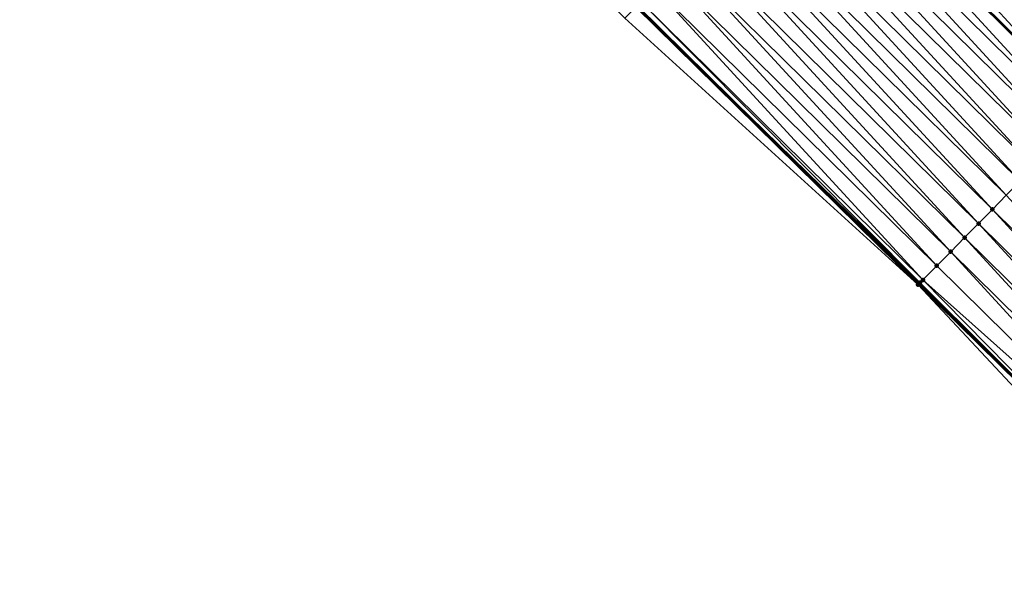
# Model space of a CAD drawing. Header units: feet. Extents: x 2017424 to 2024169, y 808042 to 818730.
# Tile 179 of 256: x 2019438 to 2019487, y 816917 to 816945. Entities that reach past the tile are written whole.
import ezdxf

# ---------------------------------------------------------------- set-up
doc = ezdxf.new("R2010")
doc.units = ezdxf.units.FT
doc.header["$MEASUREMENT"] = 0
for name, color, linetype, lineweight in [('EP_Travel Lane', 172, 'Continuous', 53), ('NB-Road Shots', 141, 'Continuous', 100), ('NB-Road X-Section', 40, 'Continuous', 13), ('STRIPING', 60, 'Continuous', 53)]:
    doc.layers.add(name, color=color, linetype=linetype, lineweight=lineweight)
doc.layers.add('I-77-MM15-17_NB-Surface-BORDER', color=7, linetype='Continuous')
doc.layers.add('I-77-MM15-17_NB-Surface-TIN', color=7, linetype='Continuous')

msp = doc.modelspace()

# ---------------------------------------------------------------- linework, layer by layer
at = {"layer": 'EP_Travel Lane'}
msp.add_polyline3d([(2019310.345259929, 817097.4885562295, 259.17563194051), (2019324.82708628, 817083.8413021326, 259.0287365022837), (2019339.337251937, 817070.0778282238, 258.8805178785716), (2019353.795216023, 817056.3340302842, 258.7210793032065), (2019368.255056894, 817042.517586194, 258.5831174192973), (2019382.71496364, 817028.701079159, 258.4596894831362), (2019397.173761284, 817014.8843591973, 258.3536160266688), (2019411.632924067, 817001.0669638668, 258.2431613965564), (2019425.968366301, 816987.2988623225, 258.1359331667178), (2019440.30790989, 816973.3574730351, 258.0113792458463), (2019454.647413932, 816959.4161221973, 257.8791468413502), (2019468.842167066, 816945.4662341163, 257.7503356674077), (2019483.086331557, 816931.4272496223, 257.64693950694), (2019497.335399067, 816917.386234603, 257.5413696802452)], dxfattribs=at)
at = {"layer": 'I-77-MM15-17_NB-Surface-BORDER', "color": 3, "linetype": 'Continuous', "lineweight": -3}
msp.add_polyline3d([(2019496.728697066, 816916.7705933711, 257.5040045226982), (2019483.05474672, 816931.3952163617, 257.645156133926), (2019468.250276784, 816944.8659282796, 257.7185665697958), (2019454.329273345, 816959.0891131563, 257.8579908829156), (2019440.06212688, 816973.1048067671, 257.9981281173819), (2019425.753261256, 816987.0777422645, 258.1234523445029), (2019411.311688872, 817000.7309268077, 258.2280930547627), (2019396.786429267, 817014.4792189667, 258.3304553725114), (2019382.36937117, 817028.3395477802, 258.442641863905), (2019368.117951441, 817042.3741582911, 258.5762520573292), (2019352.914262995, 817055.4125450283, 258.6668347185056), (2019338.814687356, 817069.527238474, 258.8577272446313), (2019324.525445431, 817083.5234696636, 259.0168575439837), (2019309.994167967, 817097.1133661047, 259.1600204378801)], dxfattribs=at)
at = {"layer": 'I-77-MM15-17_NB-Surface-TIN', "color": 128, "linetype": 'Continuous', "lineweight": -3}
for points in [[(2019481.689387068, 816958.4983641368, 258.1363877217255), (2019496.159263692, 816944.6882753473, 258.0485561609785), (2019482.391418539, 816959.2105100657, 258.1561164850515)], [(2019482.391418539, 816959.2105100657, 258.1561164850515), (2019496.159263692, 816944.6882753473, 258.0485561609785), (2019496.63561889, 816945.1714963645, 258.0615679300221)], [(2019480.987344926, 816957.7862287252, 258.1137759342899), (2019495.231538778, 816943.747221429, 258.017472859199), (2019481.689387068, 816958.4983641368, 258.1363877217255)], [(2019481.689387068, 816958.4983641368, 258.1363877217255), (2019495.933586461, 816944.45935138, 258.0415809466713), (2019496.159263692, 816944.6882753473, 258.0485561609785)], [(2019481.689387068, 816958.4983641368, 258.1363877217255), (2019495.231538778, 816943.747221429, 258.017472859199), (2019495.933586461, 816944.45935138, 258.0415809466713)], [(2019480.285286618, 816957.0741092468, 258.0867963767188), (2019494.529479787, 816943.0351026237, 257.9903094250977), (2019480.987344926, 816957.7862287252, 258.1137759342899)], [(2019480.987344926, 816957.7862287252, 258.1137759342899), (2019494.529479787, 816943.0351026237, 257.9903094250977), (2019495.231538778, 816943.747221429, 258.017472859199)], [(2019479.583247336, 816956.3619710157, 258.0649575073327), (2019493.82743217, 816942.3229726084, 257.966219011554), (2019480.285286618, 816957.0741092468, 258.0867963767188)], [(2019480.285286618, 816957.0741092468, 258.0867963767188), (2019493.82743217, 816942.3229726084, 257.966219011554), (2019494.529479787, 816943.0351026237, 257.9903094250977)], [(2019478.881226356, 816955.6498147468, 258.0480632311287), (2019493.125405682, 816941.6108217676, 257.9478373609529), (2019479.583247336, 816956.3619710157, 258.0649575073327)], [(2019479.583247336, 816956.3619710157, 258.0649575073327), (2019493.125405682, 816941.6108217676, 257.9478373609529), (2019493.82743217, 816942.3229726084, 257.966219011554)], [(2019478.179199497, 816954.9376642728, 258.0295804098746), (2019492.42339179, 816940.8986585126, 257.9328587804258), (2019478.881226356, 816955.6498147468, 258.0480632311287)], [(2019478.881226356, 816955.6498147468, 258.0480632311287), (2019492.42339179, 816940.8986585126, 257.9328587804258), (2019493.125405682, 816941.6108217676, 257.9478373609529)], [(2019478.179199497, 816954.9376642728, 258.0295804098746), (2019477.485200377, 816954.233692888, 258.0065023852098), (2019491.729404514, 816940.1946693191, 257.9138099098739)], [(2019478.179199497, 816954.9376642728, 258.0295804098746), (2019491.729404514, 816940.1946693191, 257.9138099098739), (2019492.42339179, 816940.8986585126, 257.9328587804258)], [(2019476.775128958, 816953.5133799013, 257.9880707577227), (2019491.01932633, 816939.4743691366, 257.8927222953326), (2019477.477154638, 816954.2255315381, 258.0062348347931)], [(2019477.477154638, 816954.2255315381, 258.0062348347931), (2019491.721362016, 816940.1865109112, 257.9135891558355), (2019477.485200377, 816954.233692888, 258.0065023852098)], [(2019477.477154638, 816954.2255315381, 258.0062348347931), (2019491.01932633, 816939.4743691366, 257.8927222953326), (2019491.721362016, 816940.1865109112, 257.9135891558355)], [(2019491.721362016, 816940.1865109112, 257.9135891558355), (2019491.729404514, 816940.1946693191, 257.9138099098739), (2019477.485200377, 816954.233692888, 258.0065023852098)], [(2019476.073108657, 816952.8012229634, 257.9713598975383), (2019490.31729651, 816938.7622215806, 257.8734401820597), (2019476.775128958, 816953.5133799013, 257.9880707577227)], [(2019476.775128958, 816953.5133799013, 257.9880707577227), (2019490.31729651, 816938.7622215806, 257.8734401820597), (2019491.01932633, 816939.4743691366, 257.8927222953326)], [(2019475.371074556, 816952.0890796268, 257.9509205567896), (2019489.615263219, 816938.050077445, 257.8532204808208), (2019476.073108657, 816952.8012229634, 257.9713598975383)], [(2019476.073108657, 816952.8012229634, 257.9713598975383), (2019489.615263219, 816938.050077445, 257.8532204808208), (2019490.31729651, 816938.7622215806, 257.8734401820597)], [(2019474.669040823, 816951.3769359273, 257.9305806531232), (2019488.913227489, 816937.3379357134, 257.8323418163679), (2019475.371074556, 816952.0890796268, 257.9509205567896)], [(2019475.371074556, 816952.0890796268, 257.9509205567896), (2019488.913227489, 816937.3379357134, 257.8323418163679), (2019489.615263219, 816938.050077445, 257.8532204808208)], [(2019473.967011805, 816950.6647875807, 257.9115146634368), (2019488.211190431, 816936.6257952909, 257.8111042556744), (2019474.669040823, 816951.3769359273, 257.9305806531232)], [(2019474.669040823, 816951.3769359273, 257.9305806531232), (2019488.211190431, 816936.6257952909, 257.8111042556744), (2019488.913227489, 816937.3379357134, 257.8323418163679)], [(2019473.264983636, 816949.952638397, 257.8926781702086), (2019487.509154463, 816935.9136537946, 257.7901610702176), (2019473.967011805, 816950.6647875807, 257.9115146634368)], [(2019473.967011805, 816950.6647875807, 257.9115146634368), (2019487.509154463, 816935.9136537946, 257.7901610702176), (2019488.211190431, 816936.6257952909, 257.8111042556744)], [(2019472.56293394, 816949.2405104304, 257.8680255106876), (2019486.807109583, 816935.2015210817, 257.7668101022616), (2019473.264983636, 816949.952638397, 257.8926781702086)], [(2019473.264983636, 816949.952638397, 257.8926781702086), (2019486.807109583, 816935.2015210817, 257.7668101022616), (2019487.509154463, 816935.9136537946, 257.7901610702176)], [(2019471.860872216, 816948.5283943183, 257.8401231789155), (2019486.105047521, 816934.4894053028, 257.7388170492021), (2019472.56293394, 816949.2405104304, 257.8680255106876)], [(2019472.56293394, 816949.2405104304, 257.8680255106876), (2019486.105047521, 816934.4894053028, 257.7388170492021), (2019486.807109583, 816935.2015210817, 257.7668101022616)], [(2019471.158812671, 816947.8162760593, 257.8128094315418), (2019485.402988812, 816933.7772862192, 257.7117299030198), (2019471.860872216, 816948.5283943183, 257.8401231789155)], [(2019471.860872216, 816948.5283943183, 257.8401231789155), (2019485.402988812, 816933.7772862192, 257.7117299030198), (2019486.105047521, 816934.4894053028, 257.7388170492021)], [(2019470.456765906, 816947.1041452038, 257.7889486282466), (2019484.700944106, 816933.0651533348, 257.6884260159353), (2019471.158812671, 816947.8162760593, 257.8128094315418)], [(2019471.158812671, 816947.8162760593, 257.8128094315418), (2019484.700944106, 816933.0651533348, 257.6884260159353), (2019485.402988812, 816933.7772862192, 257.7117299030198)], [(2019469.754737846, 816946.3919959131, 257.770141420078), (2019483.998923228, 816932.352996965, 257.6715600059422), (2019470.456765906, 816947.1041452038, 257.7889486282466)], [(2019470.456765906, 816947.1041452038, 257.7889486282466), (2019483.998923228, 816932.352996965, 257.6715600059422), (2019484.700944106, 816933.0651533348, 257.6884260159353)], [(2019469.052736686, 816945.6798201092, 257.7586022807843), (2019483.296910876, 816931.6408321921, 257.6569975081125), (2019469.754737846, 816946.3919959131, 257.770141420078)], [(2019469.754737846, 816946.3919959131, 257.770141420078), (2019483.296910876, 816931.6408321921, 257.6569975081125), (2019483.998923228, 816932.352996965, 257.6715600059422)], [(2019468.250276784, 816944.8659282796, 257.7185665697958), (2019483.05474672, 816931.3952163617, 257.645156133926), (2019468.791405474, 816945.4147453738, 257.7483428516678)], [(2019468.791405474, 816945.4147453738, 257.7483428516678), (2019483.05474672, 816931.3952163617, 257.645156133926), (2019468.842167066, 816945.4662341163, 257.7503356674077)], [(2019469.052736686, 816945.6798201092, 257.7586022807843), (2019468.842167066, 816945.4662341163, 257.7503356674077), (2019483.152506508, 816931.4943640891, 257.6506759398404)], [(2019483.152506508, 816931.4943640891, 257.6506759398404), (2019468.842167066, 816945.4662341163, 257.7503356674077), (2019483.086331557, 816931.4272496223, 257.64693950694)], [(2019483.05474672, 816931.3952163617, 257.645156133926), (2019483.086331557, 816931.4272496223, 257.64693950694), (2019468.842167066, 816945.4662341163, 257.7503356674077)], [(2019469.052736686, 816945.6798201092, 257.7586022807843), (2019483.152506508, 816931.4943640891, 257.6506759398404), (2019483.296910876, 816931.6408321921, 257.6569975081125)], [(2019501.055011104, 816921.1616419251, 257.6676227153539), (2019487.509154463, 816935.9136537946, 257.7901610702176), (2019486.807109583, 816935.2015210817, 257.7668101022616)], [(2019500.353167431, 816920.4493108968, 257.6395929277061), (2019486.807109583, 816935.2015210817, 257.7668101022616), (2019486.105047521, 816934.4894053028, 257.7388170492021)], [(2019500.353167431, 816920.4493108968, 257.6395929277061), (2019501.055011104, 816921.1616419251, 257.6676227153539), (2019486.807109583, 816935.2015210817, 257.7668101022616)], [(2019499.651326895, 816919.7369767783, 257.6122149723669), (2019486.105047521, 816934.4894053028, 257.7388170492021), (2019485.402988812, 816933.7772862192, 257.7117299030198)], [(2019499.651326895, 816919.7369767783, 257.6122149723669), (2019500.353167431, 816920.4493108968, 257.6395929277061), (2019486.105047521, 816934.4894053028, 257.7388170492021)], [(2019498.949499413, 816919.0246298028, 257.5875490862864), (2019485.402988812, 816933.7772862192, 257.7117299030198), (2019484.700944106, 816933.0651533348, 257.6884260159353)], [(2019498.949499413, 816919.0246298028, 257.5875490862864), (2019499.651326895, 816919.7369767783, 257.6122149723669), (2019485.402988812, 816933.7772862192, 257.7117299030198)], [(2019498.247698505, 816918.312256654, 257.568404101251), (2019484.700944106, 816933.0651533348, 257.6884260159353), (2019483.998923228, 816932.352996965, 257.6715600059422)], [(2019498.247698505, 816918.312256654, 257.568404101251), (2019498.949499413, 816919.0246298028, 257.5875490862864), (2019484.700944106, 816933.0651533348, 257.6884260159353)], [(2019498.247698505, 816918.312256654, 257.568404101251), (2019483.998923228, 816932.352996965, 257.6715600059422), (2019483.296910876, 816931.6408321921, 257.6569975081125)], [(2019497.312713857, 816917.3632081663, 257.5406974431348), (2019483.086331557, 816931.4272496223, 257.64693950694), (2019483.05474672, 816931.3952163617, 257.645156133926)], [(2019496.728697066, 816916.7705933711, 257.5040045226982), (2019497.312713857, 816917.3632081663, 257.5406974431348), (2019483.05474672, 816931.3952163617, 257.645156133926)], [(2019483.152506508, 816931.4943640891, 257.6506759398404), (2019483.086331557, 816931.4272496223, 257.64693950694), (2019497.335399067, 816917.386234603, 257.5413696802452)], [(2019497.312713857, 816917.3632081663, 257.5406974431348), (2019497.335399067, 816917.386234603, 257.5413696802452), (2019483.086331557, 816931.4272496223, 257.64693950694)], [(2019483.152506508, 816931.4943640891, 257.6506759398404), (2019497.335399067, 816917.386234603, 257.5413696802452), (2019483.296910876, 816931.6408321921, 257.6569975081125)], [(2019498.247698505, 816918.312256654, 257.568404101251), (2019483.296910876, 816931.6408321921, 257.6569975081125), (2019497.335399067, 816917.386234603, 257.5413696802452)]]:
    msp.add_3dface(points, dxfattribs=at)
at = {"layer": 'NB-Road Shots', "lineweight": 100}
for p in [(2019486.807109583, 816935.2015210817, 257.7668101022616), (2019486.105047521, 816934.4894053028, 257.7388170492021), (2019485.402988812, 816933.7772862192, 257.7117299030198), (2019484.700944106, 816933.0651533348, 257.6884260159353), (2019483.998923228, 816932.352996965, 257.6715600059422), (2019483.05474672, 816931.3952163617, 257.645156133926), (2019483.152506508, 816931.4943640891, 257.6506759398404), (2019483.296910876, 816931.6408321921, 257.6569975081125)]:
    msp.add_point(p, dxfattribs=at)
at = {"layer": 'NB-Road X-Section', "extrusion": (-0.712208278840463, 0.7019489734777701, 0.00519674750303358), "elevation": -864847.0573779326, "flags": 128}
msp.add_lwpolyline([(-1999450.852012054, 4752.611998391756), (-1999450.703695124, 4752.611936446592), (-1999449.703695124, 4752.598959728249), (-1999448.703695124, 4752.570475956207), (-1999447.703695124, 4752.547771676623), (-1999446.703695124, 4752.532728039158), (-1999445.703695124, 4752.517527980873), (-1999445.025154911, 4752.504516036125), (-1999444.703695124, 4752.497540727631), (-1999443.703695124, 4752.47343231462), (-1999442.703695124, 4752.44626851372), (-1999441.703695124, 4752.422177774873), (-1999440.703695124, 4752.403795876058), (-1999439.703695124, 4752.388817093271), (-1999438.703695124, 4752.369547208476), (-1999437.703695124, 4752.348680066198), (-1999436.703695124, 4752.329397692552), (-1999435.703695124, 4752.30917771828), (-1999434.703695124, 4752.288298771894), (-1999433.703695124, 4752.267060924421), (-1999432.703695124, 4752.24611745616), (-1999431.703695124, 4752.22276617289), (-1999430.703695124, 4752.194772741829), (-1999429.703695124, 4752.16768522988), (-1999428.703695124, 4752.144381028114), (-1999427.703695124, 4752.127514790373), (-1999426.703695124, 4752.112952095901), (-1999426.498012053, 4752.106630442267), (-1999426.358773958, 4752.101110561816)], dxfattribs=at)
at = {"layer": 'STRIPING'}
msp.add_polyline3d([(2019318.78212908, 817106.5052627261, 259.4602706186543), (2019333.301119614, 817092.7708924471, 259.3026945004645), (2019347.810535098, 817079.0065259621, 259.1633795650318), (2019362.300297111, 817065.2325542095, 259.0100322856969), (2019376.760194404, 817051.4160562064, 258.8845217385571), (2019391.220094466, 817037.5995555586, 258.7596206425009), (2019405.679226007, 817023.7825345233, 258.6513676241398), (2019420.138362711, 817009.9651641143, 258.5342708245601), (2019434.551519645, 816996.1242059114, 258.4222966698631), (2019448.890994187, 816982.1828837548, 258.2843224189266), (2019463.230432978, 816968.2415963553, 258.1393997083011), (2019477.485200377, 816954.233692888, 258.0065023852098), (2019491.729404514, 816940.1946693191, 257.9138099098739)], dxfattribs=at)

doc.saveas('drawing.dxf')
